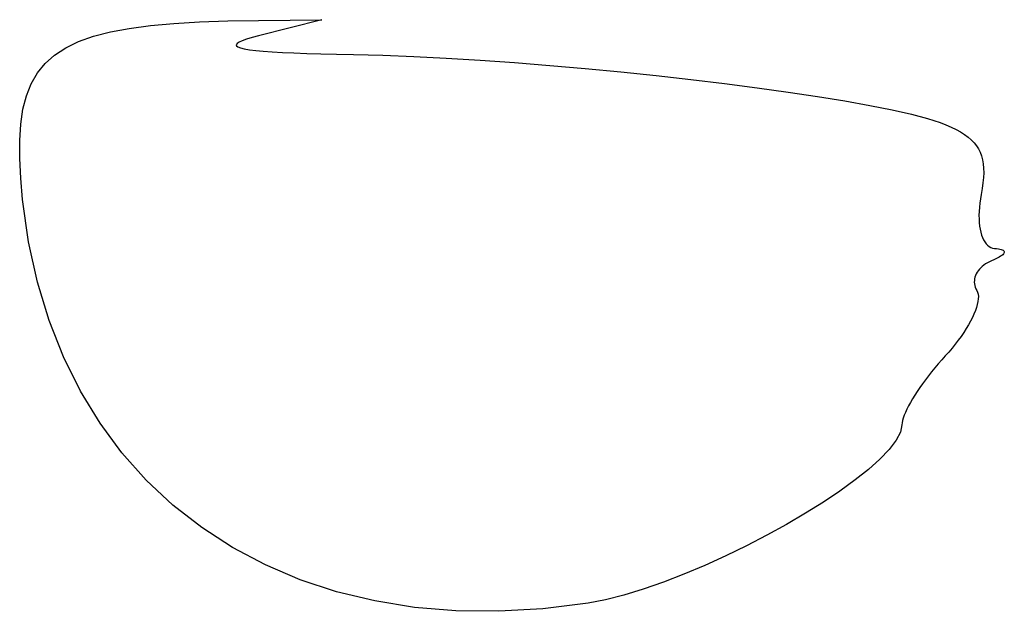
# Model space of a CAD drawing. Header units: metres. Extents: x 7 to 471, y 42 to 513.
# Tile 18 of 85: x 58 to 74, y 173 to 183. Entities that reach past the tile are written whole.
import ezdxf

# ---------------------------------------------------------------- set-up
doc = ezdxf.new("R2010")
doc.units = ezdxf.units.M

msp = doc.modelspace()

# ---------------------------------------------------------------- linework, layer by layer
for p, q in [((60.1035, 182.91), (60.4947, 182.945)), ((60.4947, 182.945), (60.9256, 182.971)), ((60.9256, 182.971), (61.3977, 182.988)), ((61.3977, 182.988), (61.9125, 182.997)), ((61.9125, 182.997), (62.9708, 183.008)), ((62.9708, 183.008), (61.9125, 182.739)), ((59.1521, 182.73), (59.4337, 182.803)), ((59.4337, 182.803), (59.7503, 182.862)), ((59.7503, 182.862), (60.1035, 182.91)), ((58.6876, 182.537), (58.9039, 182.641)), ((58.9039, 182.641), (59.1521, 182.73)), ((61.5518, 182.61), (61.5364, 182.589)), ((61.5865, 182.633), (61.5518, 182.61)), ((61.6401, 182.657), (61.5865, 182.633)), ((61.7126, 182.682), (61.6401, 182.657)), ((61.8034, 182.71), (61.7126, 182.682)), ((61.9125, 182.739), (61.8034, 182.71)), ((58.5016, 182.416), (58.6876, 182.537)), ((61.5364, 182.589), (61.5406, 182.57)), ((61.5406, 182.57), (61.5646, 182.552)), ((61.5646, 182.552), (61.6087, 182.535)), ((61.6087, 182.535), (61.6732, 182.52)), ((61.6732, 182.52), (61.7583, 182.506)), ((61.7583, 182.506), (61.8644, 182.493)), ((61.8644, 182.493), (61.9917, 182.481)), ((61.9917, 182.481), (62.1405, 182.47)), ((62.1405, 182.47), (62.3111, 182.461)), ((62.3111, 182.461), (62.5037, 182.452)), ((62.5037, 182.452), (62.7186, 182.445)), ((62.7186, 182.445), (62.9561, 182.438)), ((62.9561, 182.438), (63.2165, 182.432)), ((58.2143, 182.117), (58.3443, 182.277)), ((58.3443, 182.277), (58.5016, 182.416)), ((63.2165, 182.432), (63.5, 182.427)), ((63.5, 182.427), (63.9891, 182.415)), ((63.9891, 182.415), (64.508, 182.395)), ((64.508, 182.395), (65.0518, 182.367)), ((65.0518, 182.367), (65.6155, 182.332)), ((65.6155, 182.332), (66.1941, 182.291)), ((66.1941, 182.291), (66.7827, 182.244)), ((58.1099, 181.938), (58.2143, 182.117)), ((66.7827, 182.244), (67.3765, 182.191)), ((67.3765, 182.191), (67.9704, 182.134)), ((67.9704, 182.134), (68.5595, 182.073)), ((68.5595, 182.073), (69.1389, 182.008)), ((69.1389, 182.008), (69.7036, 181.94)), ((58.0296, 181.736), (58.1099, 181.938)), ((69.7036, 181.94), (70.2487, 181.869)), ((70.2487, 181.869), (70.7693, 181.797)), ((70.7693, 181.797), (71.2604, 181.723)), ((57.9718, 181.511), (58.0296, 181.736)), ((71.2604, 181.723), (71.7171, 181.649)), ((71.7171, 181.649), (72.1344, 181.574)), ((57.935, 181.262), (57.9718, 181.511)), ((72.1344, 181.574), (72.5075, 181.5)), ((72.5075, 181.5), (72.8313, 181.427)), ((72.8313, 181.427), (73.1009, 181.355)), ((73.1009, 181.355), (73.3114, 181.286)), ((73.3114, 181.286), (73.4072, 181.248)), ((57.9177, 180.987), (57.935, 181.262)), ((73.4072, 181.248), (73.4955, 181.209)), ((73.4955, 181.209), (73.5764, 181.17)), ((73.5764, 181.17), (73.6501, 181.13)), ((73.6501, 181.13), (73.7168, 181.088)), ((57.9182, 180.686), (57.9177, 180.987)), ((73.7168, 181.088), (73.7767, 181.044)), ((73.7767, 181.044), (73.83, 180.999)), ((73.83, 180.999), (73.8768, 180.951)), ((73.8768, 180.951), (73.9172, 180.901)), ((73.9172, 180.901), (73.9516, 180.848)), ((73.9516, 180.848), (73.9799, 180.791)), ((73.9799, 180.791), (74.0025, 180.731)), ((57.9351, 180.357), (57.9182, 180.686)), ((74.0025, 180.731), (74.0195, 180.667)), ((74.0195, 180.667), (74.0311, 180.599)), ((74.0311, 180.599), (74.0373, 180.526)), ((74.0373, 180.526), (74.0385, 180.449)), ((57.9667, 179.999), (57.9351, 180.357)), ((74.0348, 180.367), (74.0263, 180.279)), ((74.0385, 180.449), (74.0348, 180.367)), ((74.0133, 180.186), (73.9958, 180.087)), ((74.0263, 180.279), (74.0133, 180.186)), ((58.0661, 179.292), (57.9667, 179.999)), ((73.9829, 180.013), (73.9729, 179.94)), ((73.9958, 180.087), (73.9829, 180.013)), ((73.961, 179.802), (73.9591, 179.737)), ((73.9655, 179.87), (73.961, 179.802)), ((73.9729, 179.94), (73.9655, 179.87)), ((73.9591, 179.737), (73.9599, 179.674)), ((73.9599, 179.674), (73.9632, 179.614)), ((73.9632, 179.614), (73.9691, 179.557)), ((73.9691, 179.557), (73.9775, 179.504)), ((73.9775, 179.504), (73.9883, 179.453)), ((73.9883, 179.453), (74.0016, 179.407)), ((74.0016, 179.407), (74.0172, 179.364)), ((74.0172, 179.364), (74.035, 179.325)), ((74.035, 179.325), (74.0552, 179.291)), ((58.2141, 178.617), (58.0661, 179.292)), ((74.0552, 179.291), (74.0775, 179.261)), ((74.0775, 179.261), (74.102, 179.235)), ((74.102, 179.235), (74.1286, 179.215)), ((74.1286, 179.215), (74.1572, 179.199)), ((74.1572, 179.199), (74.1879, 179.188)), ((74.1879, 179.188), (74.2206, 179.183)), ((74.2206, 179.183), (74.2538, 179.18)), ((74.2538, 179.18), (74.2832, 179.176)), ((74.2832, 179.176), (74.3088, 179.171)), ((74.3088, 179.171), (74.3306, 179.166)), ((74.3306, 179.166), (74.3486, 179.159)), ((74.3486, 179.159), (74.3629, 179.151)), ((74.3629, 179.151), (74.3734, 179.143)), ((74.3734, 179.143), (74.3801, 179.134)), ((74.2073, 178.993), (74.1694, 178.977)), ((74.2415, 179.008), (74.2073, 178.993)), ((74.2721, 179.023), (74.2415, 179.008)), ((74.299, 179.038), (74.2721, 179.023)), ((74.3221, 179.052), (74.299, 179.038)), ((74.3416, 179.065), (74.3221, 179.052)), ((74.3573, 179.078), (74.3416, 179.065)), ((74.3693, 179.091), (74.3573, 179.078)), ((74.3776, 179.103), (74.3693, 179.091)), ((74.3822, 179.114), (74.3776, 179.103)), ((74.3801, 179.134), (74.383, 179.124)), ((74.383, 179.124), (74.3822, 179.114)), ((73.9659, 178.835), (73.9461, 178.81)), ((73.9882, 178.859), (73.9659, 178.835)), ((74.0128, 178.882), (73.9882, 178.859)), ((74.0397, 178.904), (74.0128, 178.882)), ((74.069, 178.925), (74.0397, 178.904)), ((74.1003, 178.944), (74.069, 178.925)), ((74.1339, 178.961), (74.1003, 178.944)), ((74.1694, 178.977), (74.1339, 178.961)), ((73.886, 178.674), (73.8822, 178.646)), ((73.8926, 178.702), (73.886, 178.674)), ((73.902, 178.73), (73.8926, 178.702)), ((73.9141, 178.757), (73.902, 178.73)), ((73.9288, 178.784), (73.9141, 178.757)), ((73.9461, 178.81), (73.9288, 178.784)), ((58.409, 177.976), (58.2141, 178.617)), ((73.8822, 178.646), (73.8814, 178.618)), ((73.8814, 178.618), (73.8835, 178.589)), ((73.8835, 178.589), (73.8886, 178.561)), ((73.8886, 178.561), (73.8968, 178.534)), ((73.8968, 178.534), (73.9082, 178.507)), ((73.9082, 178.507), (73.9228, 178.48)), ((73.9228, 178.48), (73.9364, 178.452)), ((73.9364, 178.452), (73.945, 178.419)), ((73.9476, 178.34), (73.942, 178.295)), ((73.945, 178.419), (73.9487, 178.381)), ((73.9487, 178.381), (73.9476, 178.34)), ((73.9173, 178.196), (73.8985, 178.142)), ((73.9318, 178.247), (73.9173, 178.196)), ((73.942, 178.295), (73.9318, 178.247)), ((73.849, 178.027), (73.8185, 177.967)), ((73.8757, 178.086), (73.849, 178.027)), ((73.8985, 178.142), (73.8757, 178.086)), ((58.6495, 177.369), (58.409, 177.976)), ((73.7466, 177.841), (73.7055, 177.777)), ((73.7843, 177.905), (73.7466, 177.841)), ((73.8185, 177.967), (73.7843, 177.905)), ((73.6612, 177.712), (73.6137, 177.646)), ((73.7055, 177.777), (73.6612, 177.712)), ((73.5101, 177.515), (73.4542, 177.45)), ((73.5634, 177.581), (73.5101, 177.515)), ((73.6137, 177.646), (73.5634, 177.581)), ((58.9339, 176.798), (58.6495, 177.369)), ((73.3958, 177.385), (73.3366, 177.32)), ((73.4542, 177.45), (73.3958, 177.385)), ((73.2224, 177.188), (73.1677, 177.121)), ((73.2788, 177.255), (73.2224, 177.188)), ((73.3366, 177.32), (73.2788, 177.255)), ((73.1148, 177.054), (73.0639, 176.987)), ((73.1677, 177.121), (73.1148, 177.054)), ((72.969, 176.855), (72.9254, 176.79)), ((73.0153, 176.921), (72.969, 176.855)), ((73.0639, 176.987), (73.0153, 176.921)), ((59.2607, 176.263), (58.9339, 176.798)), ((72.8845, 176.727), (72.8467, 176.665)), ((72.9254, 176.79), (72.8845, 176.727)), ((72.7807, 176.548), (72.7529, 176.493)), ((72.812, 176.605), (72.7807, 176.548)), ((72.8467, 176.665), (72.812, 176.605)), ((72.6928, 176.346), (72.6811, 176.305)), ((72.7088, 176.392), (72.6928, 176.346)), ((72.7289, 176.441), (72.7088, 176.392)), ((72.7529, 176.493), (72.7289, 176.441)), ((59.6284, 175.767), (59.2607, 176.263)), ((72.6715, 176.234), (72.6465, 176.111)), ((72.674, 176.267), (72.6715, 176.234)), ((72.6811, 176.305), (72.674, 176.267)), ((72.6465, 176.111), (72.5743, 175.974)), ((72.5743, 175.974), (72.4586, 175.822)), ((60.0353, 175.309), (59.6284, 175.767)), ((72.4586, 175.822), (72.3032, 175.66)), ((72.3032, 175.66), (72.1117, 175.488)), ((72.1117, 175.488), (71.8879, 175.31)), ((60.4801, 174.891), (60.0353, 175.309)), ((71.8879, 175.31), (71.6353, 175.126)), ((71.6353, 175.126), (71.3578, 174.94)), ((60.961, 174.515), (60.4801, 174.891)), ((71.3578, 174.94), (71.059, 174.753)), ((71.059, 174.753), (70.7426, 174.568)), ((70.7426, 174.568), (70.4123, 174.386)), ((61.4767, 174.18), (60.961, 174.515)), ((70.4123, 174.386), (70.0718, 174.209)), ((70.0718, 174.209), (69.7249, 174.041)), ((62.0255, 173.889), (61.4767, 174.18)), ((69.7249, 174.041), (69.3751, 173.882)), ((62.606, 173.643), (62.0255, 173.889)), ((69.3751, 173.882), (69.0262, 173.735)), ((69.0262, 173.735), (68.6819, 173.602)), ((63.2165, 173.442), (62.606, 173.643)), ((68.6819, 173.602), (68.3459, 173.485)), ((63.8555, 173.287), (63.2165, 173.442)), ((68.0219, 173.386), (67.7136, 173.308)), ((68.3459, 173.485), (68.0219, 173.386)), ((64.5215, 173.18), (63.8555, 173.287)), ((67.4247, 173.252), (66.6661, 173.157)), ((67.7136, 173.308), (67.4247, 173.252)), ((65.213, 173.122), (64.5215, 173.18)), ((65.9284, 173.114), (65.213, 173.122)), ((66.6661, 173.157), (65.9284, 173.114))]:
    msp.add_line(p, q)

doc.saveas('drawing.dxf')
